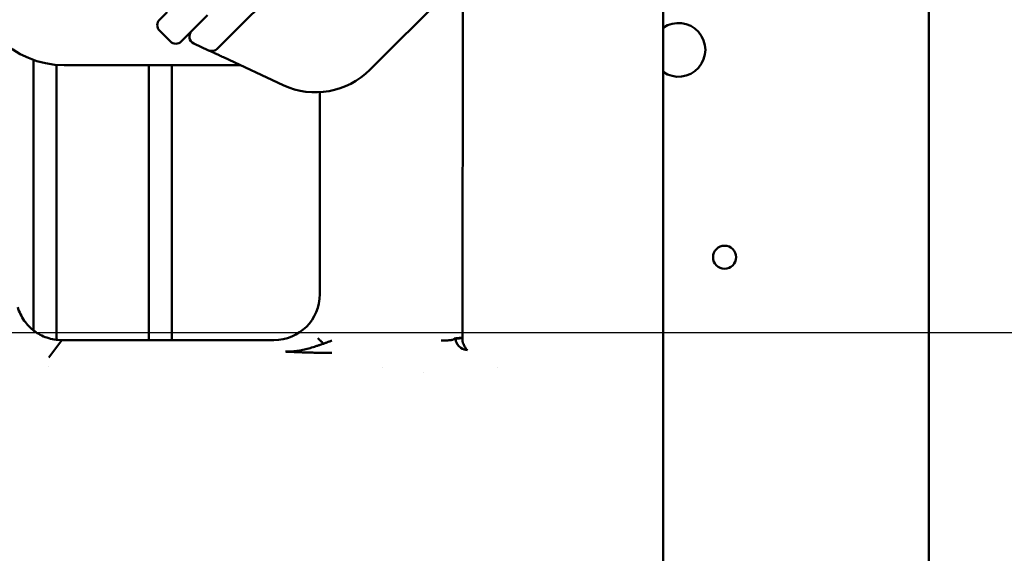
# Model space of a CAD drawing. Header units: millimetres. Extents: x 0 to 14369, y -869 to 2970.
# Tile 233 of 256: x 1327 to 1391, y 2549 to 2583. Entities that reach past the tile are written whole.
import ezdxf

# ---------------------------------------------------------------- set-up
doc = ezdxf.new("R2010")
doc.units = ezdxf.units.MM
doc.header["$LTSCALE"] = 10
doc.layers.add('Bemaßung (ISO)', color=7, linetype='Continuous', lineweight=25)
doc.layers.add('Sichtbar (ISO)', color=7, linetype='Continuous', lineweight=50)
doc.styles.add('Notiztext (DIN)', font='isocpeur.ttf')
doc.dimstyles.new('Standard (DIN)', dxfattribs={"dimscale": 10, "dimtxt": 3.5, "dimasz": 2.5, "dimexe": 3.175, "dimexo": 0.8, "dimgap": 0.8, "dimtad": 1, "dimrnd": 1e-08, "dimzin": 0, "dimtxsty": 'Notiztext (DIN)', "dimcen": 0.09, "dimdle": 10, "dimclrd": 256, "dimclre": 256, "dimclrt": 256, "dimadec": 0, "dimazin": 0, "dimtfac": 1, "dimtmove": 0, "dimatfit": 3, "dimfxl": 1, "dimtolj": 1, "dimtzin": 0, "dimlwd": -1, "dimlwe": -1, "dimarcsym": 0})

# ---------------------------------------------------------------- blocks, each defined once
blk = doc.blocks.new('*D13')
at = {"layer": 'Bemaßung (ISO)', "transparency": 16777216}
for p, q in [((1297.655, 2633.514), (1541.405, 2633.514)), ((1509.655, 1658.514), (1509.655, 2608.514)), ((1293.805, 1633.514), (1541.405, 1633.514))]:
    blk.add_line(p, q, dxfattribs=at)
for points in [[(1505.488, 2608.514), (1513.821, 2608.514), (1509.655, 2633.514)], [(1505.488, 1658.514), (1513.821, 1658.514), (1509.655, 1633.514)]]:
    blk.add_solid(points, dxfattribs=at)
at = {"layer": 'Defpoints', "color": 0, "transparency": 16777216}
for p in [(1289.655, 2633.514), (1509.655, 2633.514), (1285.805, 1633.514)]:
    blk.add_point(p, dxfattribs=at)
at = {"layer": 'Bemaßung (ISO)', "transparency": 16777216, "insert": (1459.655, 2060.889), "char_height": 35, "attachment_point": 1, "rotation": 90, "style": 'Notiztext (DIN)'}
blk.add_mtext('\\A1;1000,00', dxfattribs=at)
blk = doc.blocks.new('*D16')
at = {"layer": 'Bemaßung (ISO)', "transparency": 16777216}
for p, q in [((1319.754, 2563.113), (1623.504, 2563.113)), ((1591.754, 1734.915), (1591.754, 2538.113)), ((1319.754, 1709.915), (1623.504, 1709.915))]:
    blk.add_line(p, q, dxfattribs=at)
for points in [[(1587.587, 2538.113), (1595.921, 2538.113), (1591.754, 2563.113)], [(1587.587, 1734.915), (1595.921, 1734.915), (1591.754, 1709.915)]]:
    blk.add_solid(points, dxfattribs=at)
at = {"layer": 'Defpoints', "color": 0, "transparency": 16777216}
for p in [(1311.754, 2563.113), (1591.754, 2563.113), (1311.754, 1709.915)]:
    blk.add_point(p, dxfattribs=at)
at = {"layer": 'Bemaßung (ISO)', "transparency": 16777216, "insert": (1541.754, 2072.639), "char_height": 35, "attachment_point": 1, "rotation": 90, "style": 'Notiztext (DIN)'}
blk.add_mtext('\\A1;853,20', dxfattribs=at)

msp = doc.modelspace()

# ---------------------------------------------------------------- linework, layer by layer
at = {"layer": 'Sichtbar (ISO)'}
for p, q in [((1386.455, 2637.664), (1386.455, 2135.364)), ((1369.155, 2563.19), (1369.155, 2599.301)), ((1364.915, 2595.061), (1350.065, 2580.211)), ((1341.25, 2582.71), (1345.971, 2587.43)), ((1356.097, 2562.754), (1356.114, 2586.26)), ((1336.856, 2583.972), (1336.36, 2583.476)), ((1339.488, 2583.776), (1338.798, 2583.086)), ((1337.067, 2582.062), (1336.36, 2582.769)), ((1338.798, 2583.086), (1337.774, 2582.062)), ((1340.121, 2581.581), (1341.25, 2582.71)), ((1338.592, 2581.931), (1339.557, 2581.481)), ((1339.562, 2581.479), (1339.557, 2581.481)), ((1339.69, 2581.419), (1339.611, 2581.456)), ((1328.155, 2580.857), (1328.155, 2563.245)), ((1328.155, 2563.245), (1328.155, 2580.857)), ((1340.241, 2581.162), (1339.997, 2581.276)), ((1344.417, 2579.215), (1340.521, 2581.032)), ((1329.655, 2562.638), (1329.655, 2580.535)), ((1329.655, 2580.535), (1329.655, 2562.638)), ((1330.155, 2580.514), (1341.631, 2580.514)), ((1335.655, 2580.514), (1335.655, 2562.614)), ((1335.655, 2562.614), (1335.655, 2580.514)), ((1337.155, 2562.614), (1337.155, 2580.514)), ((1337.155, 2580.514), (1337.155, 2562.614)), ((1346.804, 2578.754), (1346.804, 2565.61)), ((1369.155, 2562.361), (1369.155, 2563.19)), ((1329.998, 2562.614), (1329.145, 2561.495)), ((1343.808, 2562.614), (1329.998, 2562.614)), ((1355.63, 2562.761), (1355.511, 2562.667)), ((1356.034, 2562.743), (1356.081, 2562.743)), ((1356.081, 2562.743), (1356.096, 2562.743)), ((1356.097, 2562.754), (1356.097, 2562.743)), ((1369.155, 2562.297), (1369.155, 2562.361)), ((1369.155, 2561.054), (1369.155, 2562.297)), ((1329.145, 2560.904), (1329.145, 2560.904)), ((1369.155, 2561.054), (1369.155, 2547.974)), ((1350.887, 2560.812), (1350.888, 2560.812)), ((1353.541, 2560.515), (1353.541, 2560.515)), ((1358.344, 2560.812), (1358.344, 2560.812))]:
    msp.add_line(p, q, dxfattribs=at)
msp.add_circle((1373.155, 2568.014), 0.75, dxfattribs=at)
for centre, radius, start, end in [((1330.155, 2586.514), 6, 180, 270), ((1336.714, 2583.123), 0.5, 135, 225), ((1338.803, 2582.384), 0.5, 135, 245), ((1370.155, 2581.514), 1.75, 235.1501, 124.8499), ((1370.155, 2581.514), 1.75, 235.1501, 124.8499), ((1337.421, 2582.416), 0.5, 225, 315), ((1339.768, 2581.935), 0.5, 245, 315), ((1346.53, 2583.747), 5, 245, 315)]:
    msp.add_arc(centre, radius, start, end, dxfattribs=at)
for centre, major_axis, ratio, start_param, end_param in [((1343.8, 2565.619), (2.127, -2.127), 0.997265, 5.499157, 7.067214), ((1356.127, 2562.819), (-0.497, -0.056), 0.074651, 0.046255, 0.048453), ((1356.127, 2562.819), (-0.497, -0.056), 0.074651, 0.05342, 0.144829), ((1356.059, 2562.72), (-0.028, 0.0436), 0.985413, 6.014727, 6.283185), ((1356.059, 2562.72), (-0.0156, 0.0494), 0.985641, 6.049018, 6.283185), ((1356.059, 2562.72), (-0.0039, 0.0516), 0.989154, 6.130641, 6.283185), ((1356.059, 2562.72), (0.0039, 0.0515), 0.992773, 5.533005, 6.283185)]:
    msp.add_ellipse(centre, major_axis=major_axis, ratio=ratio, start_param=start_param, end_param=end_param, dxfattribs=at)
for points in [[(1339.611, 2581.456), (1339.587, 2581.467), (1339.571, 2581.474), (1339.562, 2581.479)], [(1340.521, 2581.032), (1340.427, 2581.076), (1340.332, 2581.12), (1340.241, 2581.162)], [(1355.627, 2562.741), (1355.627, 2562.747), (1355.627, 2562.753), (1355.628, 2562.759)], [(1355.633, 2562.71), (1355.632, 2562.721), (1355.631, 2562.731), (1355.627, 2562.741)], [(1356.096, 2562.743), (1356.097, 2562.692), (1356.094, 2562.64), (1356.095, 2562.59)]]:
    msp.add_open_spline(points, degree=3, dxfattribs=at)
for points, knots in [([(1339.997, 2581.276), (1339.908, 2581.317), (1339.827, 2581.355), (1339.734, 2581.398), (1339.711, 2581.409), (1339.69, 2581.419)], [0, 0, 0, 0, 0.03455853, 0.03455853, 0.04781946, 0.04781946, 0.04781946, 0.04781946]), ([(1327.125, 2564.762), (1327.225, 2564.446), (1327.368, 2564.148), (1327.736, 2563.621), (1327.952, 2563.396), (1328.453, 2563.021), (1328.73, 2562.878), (1329.34, 2562.674), (1329.666, 2562.621), (1329.998, 2562.614)], [-0.3876056, -0.3876056, -0.3876056, -0.3876056, -0.2881368, -0.2881368, -0.1937902, -0.1937902, -0.0994573, -0.0994573, -0.000001, -0.000001, -0.000001, -0.000001]), ([(1346.076, 2562.075), (1346.202, 2562.11), (1346.328, 2562.148), (1346.454, 2562.188), (1346.517, 2562.208), (1346.58, 2562.229), (1346.643, 2562.25), (1346.706, 2562.272), (1346.769, 2562.294), (1346.832, 2562.314), (1346.864, 2562.325), (1346.895, 2562.335), (1346.927, 2562.347), (1346.959, 2562.359), (1346.992, 2562.374), (1347.023, 2562.38), (1347.027, 2562.381), (1347.032, 2562.382), (1347.036, 2562.383)], [0.6119583, 0.6119583, 0.6119583, 0.6119583, 0.7649479, 0.7649479, 0.7649479, 0.8414427, 0.8414427, 0.8414427, 0.9179374, 0.9179374, 0.9179374, 0.9561848, 0.9561848, 0.9561848, 0.9944322, 0.9944322, 0.9944322, 0.9999914, 0.9999914, 0.9999914, 0.9999914]), ([(1346.675, 2562.744), (1346.677, 2562.742), (1346.685, 2562.734), (1346.716, 2562.703), (1346.768, 2562.65), (1346.838, 2562.581), (1346.898, 2562.521), (1346.954, 2562.465), (1346.998, 2562.42), (1347.024, 2562.395), (1347.036, 2562.383)], [0, 0, 0, 0, 0.1256857, 0.2513713, 0.5027427, 0.6284283, 0.754114, 0.8797997, 0.9426425, 0.999946, 0.999946, 0.999946, 0.999946]), ([(1347.036, 2562.383), (1347.063, 2562.393), (1347.123, 2562.416), (1347.245, 2562.46), (1347.369, 2562.512), (1347.498, 2562.552), (1347.561, 2562.576), (1347.592, 2562.588)], [0, 0, 0, 0, 0.1459455, 0.3167564, 0.6583782, 0.8291891, 0.9999972, 0.9999972, 0.9999972, 0.9999972]), ([(1355.511, 2562.667), (1355.511, 2562.666), (1355.51, 2562.664), (1355.508, 2562.663), (1355.507, 2562.661), (1355.505, 2562.66), (1355.504, 2562.659), (1355.5, 2562.656), (1355.495, 2562.653), (1355.489, 2562.651), (1355.477, 2562.645), (1355.46, 2562.64), (1355.439, 2562.636), (1355.417, 2562.631), (1355.392, 2562.627), (1355.362, 2562.623), (1355.332, 2562.618), (1355.298, 2562.615), (1355.261, 2562.611), (1355.224, 2562.608), (1355.184, 2562.604), (1355.141, 2562.602), (1355.099, 2562.599), (1355.054, 2562.596), (1355.007, 2562.594), (1354.96, 2562.592), (1354.912, 2562.591), (1354.862, 2562.589), (1354.838, 2562.589), (1354.813, 2562.588), (1354.788, 2562.588), (1354.775, 2562.588), (1354.763, 2562.588), (1354.75, 2562.588), (1354.737, 2562.588), (1354.725, 2562.588), (1354.712, 2562.587)], [0.0000008, 0.0000008, 0.0000008, 0.0000008, 0.0310827, 0.0310827, 0.0310827, 0.0620872, 0.0620872, 0.0620872, 0.1240107, 0.1240107, 0.1240107, 0.2482372, 0.2482372, 0.2482372, 0.3737738, 0.3737738, 0.3737738, 0.5002879, 0.5002879, 0.5002879, 0.6267316, 0.6267316, 0.6267316, 0.7520851, 0.7520851, 0.7520851, 0.8760976, 0.8760976, 0.8760976, 0.9379437, 0.9379437, 0.9379437, 0.9689255, 0.9689255, 0.9689255, 1, 1, 1, 1]), ([(1355.632, 2562.734), (1355.633, 2562.734), (1355.633, 2562.735), (1355.633, 2562.735), (1355.637, 2562.735), (1355.644, 2562.732), (1355.653, 2562.73), (1355.679, 2562.725), (1355.723, 2562.725), (1355.781, 2562.728), (1355.811, 2562.729), (1355.844, 2562.731), (1355.88, 2562.733), (1355.91, 2562.734), (1355.942, 2562.736), (1355.976, 2562.738), (1355.995, 2562.74), (1356.014, 2562.741), (1356.033, 2562.743)], [0.0031922, 0.0031922, 0.0031922, 0.0031922, 0.0194605, 0.0194605, 0.0194605, 0.1585567, 0.1585567, 0.1585567, 0.5375727, 0.5375727, 0.5375727, 0.7380717, 0.7380717, 0.7380717, 0.9055097, 0.9055097, 0.9055097, 1, 1, 1, 1]), ([(1356.414, 2561.972), (1356.264, 2561.977), (1356.118, 2562.021), (1355.99, 2562.109), (1355.948, 2562.137), (1355.908, 2562.17), (1355.872, 2562.207), (1355.813, 2562.268), (1355.763, 2562.341), (1355.723, 2562.417), (1355.694, 2562.475), (1355.67, 2562.535), (1355.654, 2562.599), (1355.645, 2562.636), (1355.637, 2562.674), (1355.633, 2562.71)], [0.0003042, 0.0003042, 0.0003042, 0.0003042, 0.3922361, 0.3922361, 0.3922361, 0.5199427, 0.5199427, 0.5199427, 0.7287697, 0.7287697, 0.7287697, 0.8846796, 0.8846796, 0.8846796, 0.9746945, 0.9746945, 0.9746945, 0.9746945]), ([(1355.635, 2562.758), (1355.636, 2562.757), (1355.638, 2562.757), (1355.64, 2562.756), (1355.646, 2562.754), (1355.657, 2562.753), (1355.668, 2562.752), (1355.676, 2562.752), (1355.685, 2562.751), (1355.696, 2562.751), (1355.702, 2562.751), (1355.71, 2562.751), (1355.717, 2562.751), (1355.726, 2562.751), (1355.734, 2562.75), (1355.744, 2562.75), (1355.774, 2562.75), (1355.806, 2562.751), (1355.842, 2562.753), (1355.876, 2562.755), (1355.917, 2562.757), (1355.958, 2562.759), (1355.982, 2562.76), (1356.007, 2562.762), (1356.032, 2562.763)], [0, 0, 0, 0, 0.05091, 0.05091, 0.05091, 0.194922, 0.194922, 0.194922, 0.30216, 0.30216, 0.30216, 0.366707, 0.366707, 0.366707, 0.439579, 0.439579, 0.439579, 0.661588, 0.661588, 0.661588, 0.874278, 0.874278, 0.874278, 1, 1, 1, 1]), ([(1356.095, 2562.59), (1356.095, 2562.552), (1356.104, 2562.432), (1356.22, 2562.242), (1356.302, 2562.044), (1356.371, 2561.978), (1356.414, 2561.972)], [0.0000016, 0.0000016, 0.0000016, 0.0000016, 0.1056727, 0.3487513, 0.6612356, 0.9999934, 0.9999934, 0.9999934, 0.9999934]), ([(1344.555, 2561.868), (1344.563, 2561.868), (1344.571, 2561.868), (1344.578, 2561.868), (1344.586, 2561.868), (1344.594, 2561.868), (1344.602, 2561.868), (1344.618, 2561.867), (1344.634, 2561.867), (1344.65, 2561.868), (1344.682, 2561.868), (1344.713, 2561.868), (1344.745, 2561.869), (1344.777, 2561.87), (1344.809, 2561.871), (1344.84, 2561.872), (1344.872, 2561.874), (1344.904, 2561.875), (1344.936, 2561.877), (1344.999, 2561.881), (1345.063, 2561.887), (1345.126, 2561.893), (1345.146, 2561.895), (1345.165, 2561.897), (1345.185, 2561.9)], [0, 0, 0, 0, 0.0095618, 0.0095618, 0.0095618, 0.0191237, 0.0191237, 0.0191237, 0.0382474, 0.0382474, 0.0382474, 0.0764948, 0.0764948, 0.0764948, 0.1147422, 0.1147422, 0.1147422, 0.1529896, 0.1529896, 0.1529896, 0.2294844, 0.2294844, 0.2294844, 0.2529657, 0.2529657, 0.2529657, 0.2529657]), ([(1347.592, 2561.789), (1347.555, 2561.788), (1347.518, 2561.788), (1347.482, 2561.788), (1347.445, 2561.788), (1347.409, 2561.788), (1347.372, 2561.789), (1347.3, 2561.789), (1347.228, 2561.789), (1347.157, 2561.79), (1347.122, 2561.79), (1347.087, 2561.79), (1347.052, 2561.791), (1347.017, 2561.791), (1346.982, 2561.791), (1346.947, 2561.792), (1346.912, 2561.792), (1346.878, 2561.792), (1346.843, 2561.793), (1346.809, 2561.793), (1346.775, 2561.794), (1346.741, 2561.794), (1346.673, 2561.795), (1346.605, 2561.796), (1346.539, 2561.798), (1346.472, 2561.799), (1346.406, 2561.8), (1346.341, 2561.802), (1346.21, 2561.805), (1346.082, 2561.808), (1345.956, 2561.812), (1345.831, 2561.816), (1345.708, 2561.82), (1345.587, 2561.824), (1345.466, 2561.828), (1345.347, 2561.833), (1345.231, 2561.838), (1345.172, 2561.84), (1345.115, 2561.843), (1345.057, 2561.845), (1345, 2561.847), (1344.943, 2561.85), (1344.887, 2561.853), (1344.859, 2561.854), (1344.831, 2561.855), (1344.803, 2561.856), (1344.775, 2561.858), (1344.747, 2561.859), (1344.719, 2561.86), (1344.692, 2561.862), (1344.664, 2561.863), (1344.637, 2561.864), (1344.609, 2561.865), (1344.582, 2561.867), (1344.555, 2561.868)], [0, 0, 0, 0, 0.03125, 0.03125, 0.03125, 0.0625, 0.0625, 0.0625, 0.125, 0.125, 0.125, 0.15625, 0.15625, 0.15625, 0.1875, 0.1875, 0.1875, 0.21875, 0.21875, 0.21875, 0.25, 0.25, 0.25, 0.3125, 0.3125, 0.3125, 0.375, 0.375, 0.375, 0.5, 0.5, 0.5, 0.625, 0.625, 0.625, 0.75, 0.75, 0.75, 0.8125, 0.8125, 0.8125, 0.875, 0.875, 0.875, 0.90625, 0.90625, 0.90625, 0.9375, 0.9375, 0.9375, 0.96875, 0.96875, 0.96875, 1, 1, 1, 1]), ([(1345.185, 2561.9), (1345.229, 2561.905), (1345.273, 2561.91), (1345.317, 2561.916), (1345.444, 2561.934), (1345.571, 2561.956), (1345.697, 2561.983), (1345.824, 2562.01), (1345.95, 2562.041), (1346.076, 2562.075)], [0.2529657, 0.2529657, 0.2529657, 0.2529657, 0.3059791, 0.3059791, 0.3059791, 0.4589687, 0.4589687, 0.4589687, 0.6119583, 0.6119583, 0.6119583, 0.6119583])]:
    msp.add_open_spline(points, degree=3, knots=knots, dxfattribs=at)

# ---------------------------------------------------------------- dimensions: what is measured, and where the dimension line sits
at = {"layer": 'Bemaßung (ISO)'}
for base, p1, p2, picture, middle in [((1509.655, 2633.514), (1285.805, 1633.514), (1289.655, 2633.514), '*D13', (1509.655, 2133.514)), ((1591.754, 2563.113), (1311.754, 1709.915), (1311.754, 2563.113), '*D16', (1591.754, 2136.514))]:
    dim = msp.add_linear_dim(base=base, p1=p1, p2=p2, angle=90, dimstyle='Standard (DIN)', override={"dimgap": 0.8, "dimdec": 2, "dimtol": 0, "dimlim": 0, "dimtp": 0, "dimtm": 0, "dimtdec": 2, "dimtofl": 0, "dimatfit": 1}, dxfattribs=at)
    dim.commit()
    dim.dimension.update_dxf_attribs({"geometry": picture, "text_midpoint": middle, "dimtype": 160})

doc.saveas('drawing.dxf')
